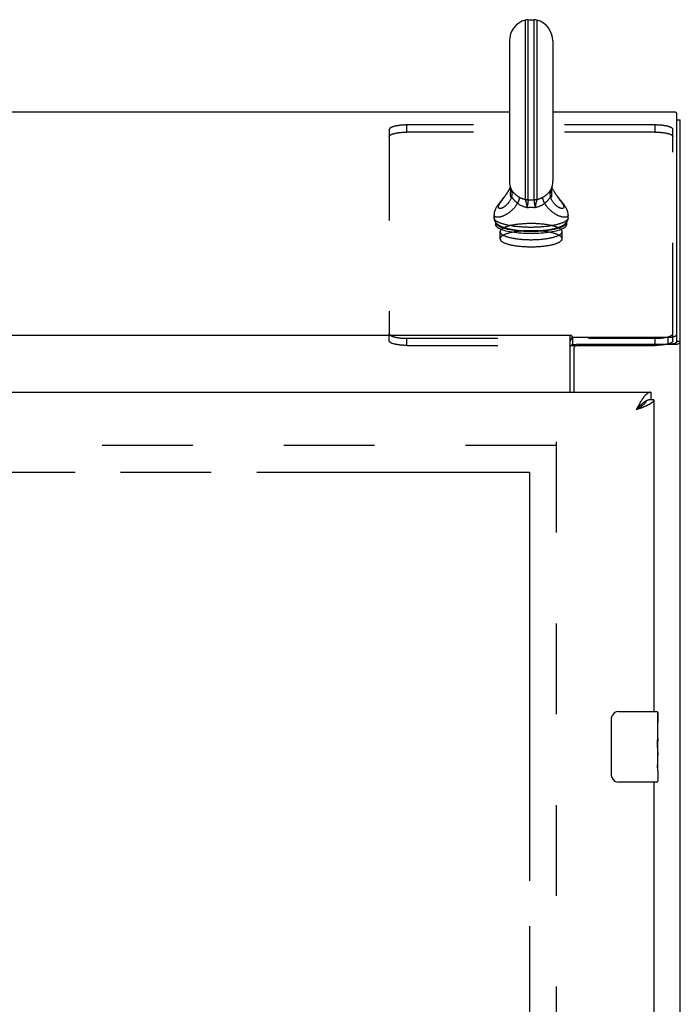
# Model space of a CAD drawing. Header units: inches. Extents: x 0 to 233, y 0 to 151.
# Tile 80 of 85: x 97.19 to 106.5, y 100.96 to 114.85. Entities that reach past the tile are written whole.
import ezdxf

# ---------------------------------------------------------------- set-up
doc = ezdxf.new("R2010")
doc.units = ezdxf.units.IN
doc.header["$LTSCALE"] = 12.808219
doc.header["$MEASUREMENT"] = 0
doc.linetypes.add('HIDDEN', pattern=[0.2, 0.1, -0.1])
doc.linetypes.add('PHANTOM', pattern=[0.8, 0.45, -0.05, 0.1, -0.05, 0.1, -0.05])
doc.layers.get('0').update_dxf_attribs({"linetype": 'CONTINUOUS'})
for name, color, linetype in [('02___PRT_ALL_AXES', 7, 'CONTINUOUS'), ('AVAILABLE_DOOR_SPACE', 7, 'CONTINUOUS'), ('DEFAULT_2', 8, 'HIDDEN')]:
    doc.layers.add(name, color=color, linetype=linetype)

msp = doc.modelspace()

# ---------------------------------------------------------------- linework, layer by layer
at = {"color": 7, "linetype": 'Continuous'}
for p, q in [((104.316, 114.841), (104.316, 112.308)), ((104.355, 114.846), (104.355, 112.303)), ((104.355, 114.846), (104.442, 114.846)), ((104.442, 112.303), (104.442, 114.846)), ((104.481, 114.841), (104.481, 112.308)), ((104.093, 114.546), (104.093, 112.571)), ((104.705, 114.546), (104.705, 112.571)), ((104.093, 113.544), (36.913, 113.544)), ((106.391, 113.544), (104.705, 113.544)), ((106.451, 113.529), (106.451, 110.299)), ((106.451, 113.434), (106.503, 113.434)), ((106.451, 113.433), (106.503, 113.433)), ((104.118, 112.449), (104.119, 112.447)), ((104.119, 112.447), (104.12, 112.445)), ((104.121, 112.444), (104.122, 112.443)), ((104.122, 112.443), (104.124, 112.44)), ((104.124, 112.44), (104.126, 112.438)), ((104.126, 112.438), (104.128, 112.435)), ((104.673, 112.439), (104.676, 112.444)), ((103.992, 112.309), (103.966, 112.277)), ((103.983, 112.291), (103.991, 112.302)), ((103.991, 112.302), (104.012, 112.33)), ((104.012, 112.33), (104.021, 112.342)), ((104.15, 112.314), (104.143, 112.323)), ((104.344, 112.214), (104.341, 112.199)), ((104.346, 112.224), (104.344, 112.214)), ((104.348, 112.234), (104.346, 112.224)), ((104.35, 112.243), (104.348, 112.234)), ((104.449, 112.234), (104.451, 112.224)), ((104.451, 112.224), (104.453, 112.214)), ((104.453, 112.214), (104.456, 112.199)), ((104.786, 112.33), (104.806, 112.302)), ((103.876, 112.053), (103.876, 112.091)), ((104.922, 112.053), (104.922, 112.091)), ((103.899, 111.986), (103.899, 111.987)), ((103.899, 111.986), (103.899, 111.957)), ((104.899, 111.987), (104.899, 111.986)), ((104.899, 111.986), (104.899, 111.957)), ((104.266, 111.871), (104.279, 111.87)), ((36.04, 110.398), (104.966, 110.398)), ((104.95, 109.59), (104.95, 110.398)), ((104.987, 110.367), (104.966, 110.398)), ((104.987, 110.266), (104.987, 110.367)), ((104.987, 110.367), (106.326, 110.367)), ((106.326, 110.367), (106.326, 110.269)), ((106.503, 110.308), (106.451, 110.308)), ((104.966, 110.252), (105.021, 110.252)), ((106.086, 109.59), (106.086, 109.486)), ((106.128, 109.486), (106.086, 109.486)), ((105.891, 109.354), (105.881, 109.343)), ((105.89, 109.349), (105.881, 109.343)), ((105.903, 109.357), (105.89, 109.349)), ((105.902, 109.365), (105.891, 109.354)), ((105.909, 109.373), (105.902, 109.365)), ((105.911, 109.362), (105.903, 109.357)), ((105.915, 109.38), (105.909, 109.373)), ((105.92, 109.368), (105.911, 109.362)), ((105.928, 109.373), (105.92, 109.368)), ((105.633, 105.09), (106.173, 105.09)), ((106.188, 105.075), (106.188, 104.935)), ((105.533, 104.19), (105.533, 104.99)), ((106.188, 104.705), (106.188, 104.674)), ((106.188, 104.508), (106.188, 104.474)), ((106.188, 104.25), (106.188, 104.105)), ((106.173, 104.09), (105.633, 104.09))]:
    msp.add_line(p, q, dxfattribs=at)
at = {"color": 3, "linetype": 'Continuous'}
for p, q in [((106.503, 38.444), (106.503, 113.434)), ((105.063, 110.269), (106.457, 110.269)), ((104.987, 110.266), (105.045, 110.266)), ((105.003, 110.209), (105.003, 109.59)), ((71.482, 109.59), (106.086, 109.59)), ((106.128, 109.486), (106.128, 105.09)), ((105.898, 109.375), (105.881, 109.343)), ((105.906, 109.352), (105.881, 109.343)), ((105.905, 109.388), (105.898, 109.375)), ((105.912, 109.401), (105.905, 109.388)), ((105.925, 109.359), (105.906, 109.352)), ((105.937, 109.364), (105.925, 109.359)), ((105.949, 109.368), (105.937, 109.364)), ((105.961, 109.373), (105.949, 109.368)), ((105.973, 109.378), (105.961, 109.373)), ((105.984, 109.382), (105.973, 109.378)), ((106.128, 104.09), (106.128, 74.84))]:
    msp.add_line(p, q, dxfattribs=at)
at = {"color": 7, "linetype": 'Continuous'}
for points in [[(106.451, 113.529), (106.451, 113.53), (106.45, 113.531), (106.449, 113.533), (106.447, 113.534), (106.445, 113.535), (106.443, 113.536), (106.44, 113.537), (106.437, 113.539), (106.433, 113.54), (106.429, 113.54), (106.425, 113.541), (106.421, 113.542), (106.416, 113.543), (106.411, 113.543), (106.406, 113.544), (106.401, 113.544), (106.396, 113.544), (106.391, 113.544)], [(104.106, 112.482), (104.103, 112.476), (104.098, 112.466), (104.093, 112.457), (104.088, 112.448), (104.083, 112.438), (104.078, 112.43), (104.072, 112.421), (104.067, 112.412), (104.061, 112.404), (104.056, 112.395), (104.05, 112.387), (104.045, 112.379), (104.039, 112.371), (104.033, 112.363), (104.028, 112.355), (104.022, 112.348), (104.016, 112.34), (104.01, 112.332), (104.004, 112.325), (103.998, 112.317), (103.992, 112.309)], [(104.021, 112.342), (104.025, 112.348), (104.03, 112.355), (104.035, 112.361), (104.039, 112.368), (104.044, 112.375), (104.049, 112.382), (104.054, 112.389), (104.059, 112.396), (104.063, 112.403), (104.068, 112.411), (104.073, 112.419), (104.078, 112.427), (104.082, 112.435), (104.087, 112.443), (104.092, 112.451), (104.096, 112.46), (104.101, 112.468), (104.105, 112.477), (104.107, 112.48)], [(104.112, 112.463), (104.112, 112.458), (104.11, 112.447), (104.109, 112.437), (104.107, 112.427), (104.107, 112.417), (104.106, 112.407), (104.105, 112.398), (104.105, 112.389)], [(104.105, 112.389), (104.105, 112.381), (104.106, 112.373), (104.107, 112.366), (104.107, 112.36), (104.109, 112.354), (104.11, 112.349), (104.112, 112.345), (104.113, 112.341), (104.115, 112.338), (104.117, 112.335), (104.119, 112.333), (104.121, 112.332)], [(104.118, 112.449), (104.119, 112.447), (104.12, 112.445)], [(104.121, 112.332), (104.123, 112.337), (104.125, 112.342), (104.127, 112.347), (104.128, 112.352), (104.129, 112.357), (104.131, 112.362), (104.131, 112.368), (104.132, 112.373), (104.132, 112.378), (104.133, 112.383), (104.133, 112.389), (104.133, 112.394), (104.132, 112.399), (104.132, 112.405), (104.131, 112.41), (104.13, 112.415), (104.129, 112.42), (104.127, 112.426), (104.126, 112.431), (104.124, 112.436), (104.122, 112.441), (104.12, 112.445)], [(104.12, 112.445), (104.12, 112.443), (104.121, 112.442), (104.121, 112.44), (104.122, 112.439), (104.122, 112.438), (104.122, 112.438), (104.122, 112.437)], [(104.12, 112.445), (104.12, 112.445), (104.121, 112.444)], [(104.128, 112.435), (104.129, 112.434), (104.13, 112.432), (104.131, 112.431), (104.132, 112.429), (104.134, 112.427), (104.135, 112.425), (104.137, 112.423), (104.139, 112.42), (104.141, 112.418), (104.143, 112.415), (104.146, 112.413), (104.148, 112.41), (104.151, 112.407), (104.154, 112.404), (104.156, 112.401), (104.16, 112.398), (104.163, 112.395), (104.166, 112.392), (104.169, 112.388), (104.173, 112.385), (104.177, 112.382), (104.181, 112.378), (104.184, 112.375), (104.189, 112.372), (104.193, 112.369), (104.197, 112.366), (104.201, 112.362), (104.205, 112.359), (104.21, 112.356), (104.214, 112.353), (104.219, 112.35), (104.224, 112.347), (104.228, 112.344), (104.233, 112.341)], [(104.564, 112.341), (104.569, 112.344), (104.574, 112.347), (104.579, 112.35), (104.583, 112.353), (104.588, 112.356), (104.592, 112.359), (104.596, 112.362), (104.601, 112.366), (104.605, 112.369), (104.609, 112.372), (104.613, 112.375), (104.617, 112.378), (104.621, 112.382), (104.624, 112.385), (104.628, 112.388), (104.632, 112.392), (104.635, 112.395), (104.638, 112.398), (104.641, 112.401), (104.644, 112.404), (104.647, 112.407), (104.649, 112.41), (104.652, 112.413), (104.654, 112.415), (104.657, 112.418), (104.659, 112.42), (104.66, 112.423), (104.662, 112.425), (104.664, 112.427), (104.665, 112.429), (104.667, 112.431), (104.668, 112.432), (104.669, 112.434), (104.67, 112.435), (104.671, 112.436), (104.673, 112.439)], [(104.677, 112.445), (104.675, 112.441), (104.673, 112.436), (104.672, 112.431), (104.67, 112.426), (104.669, 112.42), (104.668, 112.415), (104.667, 112.41), (104.666, 112.405), (104.665, 112.399), (104.665, 112.394), (104.665, 112.389), (104.665, 112.383), (104.665, 112.378), (104.666, 112.373), (104.666, 112.368), (104.667, 112.362), (104.668, 112.357), (104.669, 112.352), (104.671, 112.347), (104.672, 112.342), (104.674, 112.337), (104.676, 112.332)], [(104.676, 112.444), (104.677, 112.444), (104.677, 112.445), (104.677, 112.445)], [(104.676, 112.438), (104.676, 112.437), (104.676, 112.437), (104.676, 112.438), (104.676, 112.438), (104.676, 112.439), (104.676, 112.44), (104.677, 112.442), (104.677, 112.443), (104.678, 112.445)], [(104.676, 112.332), (104.678, 112.333), (104.68, 112.335), (104.682, 112.338), (104.684, 112.341), (104.686, 112.345), (104.688, 112.349), (104.689, 112.354), (104.69, 112.36), (104.691, 112.366), (104.692, 112.373), (104.692, 112.381), (104.692, 112.389)], [(104.677, 112.445), (104.678, 112.447), (104.679, 112.449)], [(104.678, 112.445), (104.679, 112.447), (104.679, 112.449)], [(104.692, 112.389), (104.692, 112.398), (104.692, 112.407), (104.691, 112.417), (104.69, 112.427), (104.689, 112.437), (104.688, 112.447), (104.686, 112.458), (104.685, 112.463)], [(104.812, 112.301), (104.806, 112.309), (104.8, 112.317), (104.793, 112.325), (104.788, 112.332), (104.782, 112.34), (104.776, 112.348), (104.77, 112.355), (104.764, 112.363), (104.759, 112.371), (104.753, 112.379), (104.747, 112.387), (104.742, 112.395), (104.736, 112.404), (104.731, 112.412), (104.725, 112.421), (104.72, 112.43), (104.715, 112.438), (104.709, 112.448), (104.704, 112.457), (104.699, 112.466), (104.694, 112.476), (104.691, 112.482)], [(104.691, 112.48), (104.692, 112.477), (104.697, 112.468), (104.701, 112.46), (104.706, 112.451), (104.711, 112.443), (104.715, 112.435), (104.72, 112.427), (104.725, 112.419), (104.729, 112.411), (104.734, 112.403), (104.739, 112.396), (104.744, 112.389), (104.749, 112.382), (104.753, 112.375), (104.758, 112.368), (104.763, 112.361), (104.767, 112.355), (104.772, 112.348), (104.777, 112.342), (104.786, 112.33)], [(103.966, 112.277), (103.96, 112.27), (103.954, 112.262), (103.949, 112.255), (103.944, 112.249), (103.939, 112.242), (103.934, 112.236), (103.93, 112.23), (103.925, 112.224), (103.921, 112.218), (103.917, 112.212), (103.914, 112.206), (103.91, 112.2), (103.907, 112.195), (103.903, 112.189), (103.9, 112.183), (103.897, 112.177), (103.895, 112.172), (103.892, 112.166), (103.89, 112.16), (103.888, 112.154), (103.886, 112.149), (103.884, 112.143), (103.882, 112.137), (103.88, 112.131), (103.879, 112.125), (103.878, 112.118), (103.877, 112.112), (103.876, 112.106), (103.876, 112.1), (103.876, 112.094), (103.876, 112.091)], [(104.208, 112.257), (104.201, 112.247), (104.195, 112.237), (104.188, 112.227), (104.18, 112.217), (104.173, 112.207), (104.166, 112.198), (104.158, 112.189), (104.15, 112.18), (104.142, 112.172), (104.134, 112.164), (104.126, 112.156), (104.118, 112.149), (104.109, 112.142), (104.101, 112.135), (104.093, 112.128), (104.084, 112.122), (104.076, 112.116), (104.068, 112.111), (104.059, 112.105), (104.051, 112.1), (104.043, 112.096), (104.035, 112.091), (104.027, 112.087), (104.019, 112.083), (104.011, 112.08), (104.004, 112.077), (103.996, 112.074), (103.989, 112.071), (103.982, 112.069), (103.975, 112.067), (103.968, 112.065), (103.961, 112.063), (103.954, 112.062), (103.948, 112.061), (103.942, 112.06), (103.936, 112.059), (103.931, 112.059), (103.925, 112.059), (103.92, 112.059), (103.915, 112.059), (103.911, 112.06), (103.906, 112.061), (103.902, 112.061), (103.898, 112.063), (103.895, 112.064), (103.891, 112.065), (103.888, 112.067), (103.886, 112.069), (103.883, 112.071), (103.881, 112.073), (103.88, 112.076), (103.878, 112.079), (103.877, 112.081), (103.876, 112.084), (103.876, 112.087), (103.876, 112.091)], [(104.121, 112.332), (104.118, 112.324), (104.114, 112.316), (104.109, 112.308), (104.105, 112.3), (104.101, 112.293), (104.096, 112.286), (104.092, 112.279), (104.087, 112.273), (104.082, 112.266), (104.078, 112.26), (104.073, 112.254), (104.068, 112.249), (104.063, 112.243), (104.059, 112.238), (104.054, 112.233), (104.049, 112.229), (104.044, 112.224), (104.039, 112.22), (104.035, 112.216), (104.03, 112.212), (104.025, 112.209), (104.021, 112.206), (104.016, 112.203), (104.012, 112.2), (104.008, 112.198), (104.003, 112.195), (103.999, 112.193), (103.995, 112.191), (103.991, 112.19), (103.987, 112.188), (103.983, 112.187), (103.98, 112.186), (103.976, 112.185), (103.973, 112.184), (103.97, 112.184), (103.966, 112.183), (103.963, 112.183), (103.961, 112.183), (103.958, 112.183), (103.955, 112.184), (103.953, 112.184), (103.951, 112.185), (103.949, 112.186), (103.947, 112.187), (103.945, 112.188), (103.944, 112.189), (103.942, 112.191), (103.941, 112.192), (103.94, 112.194), (103.939, 112.196), (103.939, 112.198), (103.938, 112.2), (103.938, 112.202), (103.938, 112.205), (103.938, 112.207), (103.938, 112.21), (103.939, 112.213), (103.939, 112.216), (103.94, 112.219), (103.941, 112.222), (103.942, 112.225), (103.944, 112.228), (103.945, 112.232)], [(103.945, 112.232), (103.947, 112.235), (103.949, 112.239), (103.951, 112.243), (103.953, 112.246), (103.955, 112.25), (103.958, 112.255), (103.961, 112.259), (103.963, 112.263), (103.966, 112.268), (103.97, 112.272), (103.973, 112.277), (103.976, 112.281), (103.98, 112.286), (103.983, 112.291)], [(104.143, 112.323), (104.141, 112.325), (104.14, 112.327), (104.139, 112.328), (104.137, 112.33), (104.136, 112.331), (104.135, 112.332), (104.134, 112.333), (104.133, 112.334), (104.132, 112.335), (104.131, 112.335), (104.13, 112.336), (104.129, 112.336), (104.129, 112.336), (104.128, 112.336), (104.127, 112.336), (104.126, 112.336), (104.125, 112.335), (104.124, 112.335), (104.123, 112.334), (104.122, 112.333), (104.121, 112.332)], [(104.208, 112.257), (104.204, 112.26), (104.201, 112.262), (104.198, 112.265), (104.194, 112.267), (104.191, 112.27), (104.188, 112.272), (104.185, 112.275), (104.182, 112.278), (104.179, 112.28), (104.176, 112.283), (104.173, 112.286), (104.17, 112.289), (104.168, 112.292), (104.165, 112.294), (104.163, 112.297), (104.16, 112.3), (104.158, 112.303), (104.156, 112.306), (104.154, 112.308), (104.152, 112.311), (104.15, 112.314)], [(104.233, 112.341), (104.234, 112.34), (104.234, 112.338), (104.234, 112.336), (104.234, 112.334), (104.234, 112.332), (104.234, 112.33), (104.233, 112.327), (104.233, 112.325), (104.232, 112.322), (104.232, 112.319), (104.231, 112.316), (104.23, 112.313), (104.229, 112.31), (104.228, 112.306), (104.227, 112.303), (104.226, 112.299), (104.224, 112.295), (104.223, 112.291), (104.221, 112.287), (104.22, 112.283), (104.218, 112.279), (104.216, 112.275), (104.214, 112.271), (104.212, 112.266), (104.21, 112.262), (104.208, 112.257)], [(104.208, 112.257), (104.216, 112.252), (104.224, 112.246), (104.232, 112.241), (104.24, 112.236), (104.248, 112.232), (104.256, 112.227), (104.265, 112.223), (104.273, 112.22), (104.281, 112.216), (104.29, 112.213), (104.298, 112.21), (104.307, 112.207), (104.315, 112.205), (104.324, 112.202), (104.333, 112.2), (104.341, 112.199)], [(104.317, 112.307), (104.314, 112.307), (104.311, 112.308), (104.308, 112.309), (104.305, 112.31), (104.302, 112.311), (104.299, 112.312), (104.295, 112.313), (104.292, 112.314), (104.288, 112.315), (104.284, 112.317), (104.28, 112.318), (104.276, 112.32), (104.271, 112.322), (104.266, 112.324), (104.261, 112.326), (104.256, 112.329), (104.251, 112.331), (104.245, 112.334), (104.239, 112.337), (104.233, 112.341)], [(104.316, 112.308), (104.316, 112.307), (104.316, 112.307), (104.316, 112.307), (104.317, 112.307)], [(104.355, 112.303), (104.35, 112.303), (104.345, 112.303), (104.34, 112.303), (104.336, 112.304), (104.331, 112.305), (104.326, 112.305), (104.321, 112.306), (104.316, 112.308)], [(104.355, 112.302), (104.35, 112.302), (104.345, 112.302), (104.34, 112.303), (104.336, 112.303), (104.331, 112.304), (104.326, 112.304), (104.321, 112.305), (104.317, 112.307)], [(104.317, 112.307), (104.317, 112.305), (104.318, 112.304), (104.318, 112.302), (104.319, 112.301), (104.319, 112.299), (104.32, 112.297), (104.321, 112.294), (104.321, 112.292), (104.322, 112.289), (104.323, 112.286), (104.324, 112.283), (104.325, 112.28), (104.326, 112.277), (104.327, 112.273), (104.328, 112.269), (104.329, 112.266), (104.33, 112.262), (104.331, 112.257), (104.332, 112.253), (104.333, 112.249), (104.334, 112.244), (104.335, 112.239), (104.336, 112.235), (104.337, 112.23), (104.337, 112.225), (104.338, 112.22), (104.339, 112.214), (104.34, 112.209), (104.341, 112.204), (104.341, 112.199)], [(104.355, 112.302), (104.355, 112.301), (104.356, 112.299), (104.356, 112.298), (104.356, 112.296), (104.356, 112.294), (104.356, 112.292), (104.356, 112.29), (104.356, 112.288), (104.356, 112.286), (104.355, 112.283), (104.355, 112.28), (104.355, 112.277), (104.355, 112.274), (104.354, 112.27), (104.354, 112.267), (104.353, 112.263), (104.353, 112.259), (104.352, 112.255), (104.351, 112.251), (104.351, 112.247), (104.35, 112.243)], [(104.355, 112.303), (104.355, 112.302), (104.355, 112.302), (104.355, 112.302), (104.355, 112.302)], [(104.355, 112.303), (104.366, 112.303), (104.377, 112.303), (104.388, 112.303), (104.399, 112.303)], [(104.399, 112.303), (104.41, 112.303), (104.421, 112.303), (104.432, 112.303), (104.442, 112.303)], [(104.481, 112.308), (104.476, 112.306), (104.472, 112.305), (104.467, 112.305), (104.462, 112.304), (104.457, 112.303), (104.452, 112.303), (104.447, 112.303), (104.442, 112.303)], [(104.442, 112.303), (104.443, 112.302), (104.443, 112.302), (104.443, 112.302), (104.443, 112.302)], [(104.443, 112.302), (104.442, 112.301), (104.442, 112.299), (104.442, 112.298), (104.442, 112.296), (104.442, 112.294), (104.442, 112.292), (104.442, 112.29), (104.442, 112.288), (104.442, 112.286), (104.442, 112.283), (104.442, 112.28), (104.443, 112.277), (104.443, 112.274), (104.443, 112.27), (104.444, 112.267), (104.444, 112.263), (104.445, 112.259), (104.446, 112.255), (104.446, 112.251), (104.447, 112.247), (104.448, 112.243), (104.449, 112.234)], [(104.481, 112.307), (104.476, 112.305), (104.471, 112.304), (104.467, 112.304), (104.462, 112.303), (104.457, 112.303), (104.452, 112.302), (104.447, 112.302), (104.443, 112.302)], [(104.481, 112.307), (104.48, 112.305), (104.48, 112.304), (104.479, 112.302), (104.479, 112.301), (104.478, 112.299), (104.478, 112.297), (104.477, 112.294), (104.476, 112.292), (104.475, 112.289), (104.475, 112.286), (104.474, 112.283), (104.473, 112.28), (104.472, 112.277), (104.471, 112.273), (104.47, 112.269), (104.469, 112.266), (104.468, 112.262), (104.467, 112.257), (104.466, 112.253), (104.465, 112.249), (104.464, 112.244), (104.463, 112.239), (104.462, 112.235), (104.461, 112.23), (104.46, 112.225), (104.459, 112.22), (104.458, 112.214), (104.458, 112.209), (104.457, 112.204), (104.456, 112.199)], [(104.456, 112.199), (104.465, 112.2), (104.473, 112.202), (104.482, 112.205), (104.491, 112.207), (104.499, 112.21), (104.508, 112.213), (104.516, 112.216), (104.525, 112.22), (104.533, 112.223), (104.541, 112.227), (104.55, 112.232), (104.558, 112.236), (104.566, 112.241), (104.574, 112.246), (104.582, 112.252), (104.59, 112.257)], [(104.564, 112.341), (104.558, 112.337), (104.552, 112.334), (104.546, 112.331), (104.54, 112.328), (104.534, 112.325), (104.529, 112.323), (104.524, 112.321), (104.519, 112.319), (104.515, 112.317), (104.51, 112.316), (104.506, 112.314), (104.502, 112.313), (104.498, 112.311), (104.494, 112.31), (104.491, 112.309), (104.487, 112.308), (104.484, 112.307), (104.481, 112.307)], [(104.481, 112.308), (104.481, 112.307), (104.481, 112.307), (104.481, 112.307), (104.481, 112.307)], [(104.59, 112.257), (104.588, 112.262), (104.585, 112.266), (104.583, 112.271), (104.581, 112.275), (104.58, 112.279), (104.578, 112.283), (104.576, 112.287), (104.575, 112.291), (104.573, 112.295), (104.572, 112.299), (104.57, 112.303), (104.569, 112.306), (104.568, 112.31), (104.567, 112.313), (104.566, 112.316), (104.566, 112.319), (104.565, 112.322), (104.565, 112.325), (104.564, 112.327), (104.564, 112.33), (104.564, 112.332), (104.564, 112.334), (104.564, 112.336), (104.564, 112.338), (104.564, 112.34), (104.564, 112.341)], [(104.655, 112.323), (104.648, 112.314), (104.646, 112.311), (104.644, 112.308), (104.642, 112.306), (104.64, 112.303), (104.637, 112.3), (104.635, 112.297), (104.632, 112.294), (104.63, 112.292), (104.627, 112.289), (104.624, 112.286), (104.622, 112.283), (104.619, 112.28), (104.616, 112.278), (104.613, 112.275), (104.61, 112.272), (104.606, 112.27), (104.603, 112.267), (104.6, 112.265), (104.597, 112.262), (104.593, 112.26), (104.59, 112.257)], [(104.922, 112.091), (104.922, 112.087), (104.921, 112.084), (104.92, 112.081), (104.919, 112.079), (104.918, 112.076), (104.916, 112.073), (104.914, 112.071), (104.912, 112.069), (104.909, 112.067), (104.906, 112.065), (104.903, 112.064), (104.899, 112.063), (104.896, 112.061), (104.891, 112.061), (104.887, 112.06), (104.882, 112.059), (104.878, 112.059), (104.872, 112.059), (104.867, 112.059), (104.861, 112.059), (104.855, 112.06), (104.849, 112.061), (104.843, 112.062), (104.837, 112.063), (104.83, 112.065), (104.823, 112.067), (104.816, 112.069), (104.809, 112.071), (104.801, 112.074), (104.794, 112.077), (104.786, 112.08), (104.778, 112.083), (104.771, 112.087), (104.763, 112.091), (104.754, 112.096), (104.746, 112.1), (104.738, 112.105), (104.73, 112.111), (104.722, 112.116), (104.713, 112.122), (104.705, 112.128), (104.697, 112.135), (104.688, 112.142), (104.68, 112.149), (104.672, 112.156), (104.664, 112.164), (104.655, 112.172), (104.648, 112.18), (104.64, 112.189), (104.632, 112.198), (104.624, 112.207), (104.617, 112.217), (104.61, 112.227), (104.603, 112.237), (104.596, 112.247), (104.59, 112.257)], [(104.676, 112.332), (104.675, 112.333), (104.674, 112.334), (104.673, 112.335), (104.672, 112.335), (104.671, 112.336), (104.671, 112.336), (104.67, 112.336), (104.669, 112.336), (104.668, 112.336), (104.667, 112.336), (104.666, 112.335), (104.665, 112.335), (104.664, 112.334), (104.663, 112.333), (104.662, 112.332), (104.661, 112.331), (104.66, 112.33), (104.659, 112.328), (104.658, 112.327), (104.656, 112.325), (104.655, 112.323)], [(104.715, 112.266), (104.711, 112.273), (104.706, 112.279), (104.701, 112.286), (104.697, 112.293), (104.692, 112.3), (104.688, 112.308), (104.684, 112.316), (104.68, 112.324), (104.676, 112.332)], [(104.806, 112.302), (104.814, 112.291), (104.818, 112.286), (104.821, 112.281), (104.825, 112.277), (104.828, 112.272), (104.831, 112.268), (104.834, 112.263), (104.837, 112.259), (104.84, 112.255), (104.842, 112.25), (104.845, 112.246), (104.847, 112.243), (104.849, 112.239), (104.851, 112.235), (104.852, 112.232), (104.854, 112.228), (104.855, 112.225), (104.856, 112.222), (104.857, 112.219), (104.858, 112.216), (104.859, 112.213), (104.859, 112.21), (104.86, 112.207), (104.86, 112.205), (104.86, 112.202), (104.859, 112.2), (104.859, 112.198), (104.858, 112.196), (104.857, 112.194), (104.856, 112.192), (104.855, 112.191), (104.854, 112.189), (104.852, 112.188), (104.851, 112.187), (104.849, 112.186), (104.847, 112.185), (104.845, 112.184), (104.842, 112.184), (104.84, 112.183), (104.837, 112.183), (104.834, 112.183), (104.831, 112.183), (104.828, 112.184), (104.825, 112.184), (104.821, 112.185), (104.818, 112.186), (104.814, 112.187), (104.81, 112.188), (104.806, 112.19), (104.802, 112.191), (104.798, 112.193), (104.794, 112.195), (104.79, 112.198), (104.786, 112.2), (104.781, 112.203), (104.777, 112.206), (104.772, 112.209), (104.767, 112.212), (104.763, 112.216), (104.758, 112.22), (104.753, 112.224), (104.749, 112.229), (104.744, 112.233), (104.739, 112.238), (104.734, 112.243), (104.729, 112.249), (104.725, 112.254), (104.72, 112.26), (104.715, 112.266)], [(104.922, 112.091), (104.922, 112.094), (104.922, 112.1), (104.921, 112.106), (104.92, 112.112), (104.92, 112.118), (104.918, 112.125), (104.917, 112.131), (104.916, 112.137), (104.914, 112.143), (104.912, 112.149), (104.91, 112.154), (104.908, 112.16), (104.905, 112.166), (104.903, 112.172), (104.9, 112.177), (104.897, 112.183), (104.894, 112.189), (104.891, 112.195), (104.887, 112.2), (104.884, 112.206), (104.88, 112.212), (104.876, 112.218), (104.872, 112.224), (104.868, 112.23), (104.863, 112.236), (104.859, 112.242), (104.854, 112.249), (104.849, 112.255), (104.843, 112.263), (104.837, 112.27), (104.831, 112.277), (104.812, 112.301)], [(104.341, 112.199), (104.351, 112.199), (104.361, 112.199), (104.37, 112.2), (104.38, 112.2), (104.389, 112.2), (104.399, 112.2)], [(104.399, 112.2), (104.408, 112.2), (104.418, 112.2), (104.427, 112.2), (104.437, 112.199), (104.447, 112.199), (104.456, 112.199)], [(103.876, 112.053), (103.876, 112.048), (103.876, 112.043), (103.877, 112.038), (103.878, 112.033), (103.879, 112.028), (103.88, 112.022), (103.882, 112.018), (103.884, 112.013), (103.886, 112.008), (103.889, 112.003), (103.892, 111.998), (103.895, 111.993), (103.899, 111.988), (103.902, 111.983), (103.907, 111.978), (103.912, 111.973), (103.917, 111.968), (103.923, 111.963), (103.93, 111.958), (103.938, 111.953), (103.946, 111.947), (103.954, 111.943), (103.963, 111.938), (103.972, 111.933), (103.981, 111.929), (103.991, 111.925), (104, 111.921), (104.01, 111.918), (104.02, 111.914), (104.03, 111.911), (104.041, 111.908), (104.051, 111.905), (104.062, 111.902), (104.073, 111.9), (104.084, 111.897), (104.095, 111.895)], [(104.082, 111.945), (104.071, 111.947), (104.06, 111.949), (104.05, 111.952), (104.039, 111.954), (104.029, 111.957), (104.019, 111.96), (104.009, 111.962), (104, 111.965), (103.991, 111.968), (103.982, 111.971), (103.974, 111.974), (103.966, 111.977), (103.958, 111.98), (103.951, 111.983), (103.943, 111.986), (103.937, 111.989), (103.93, 111.992), (103.924, 111.996), (103.918, 111.999), (103.913, 112.003), (103.908, 112.006), (103.903, 112.009), (103.899, 112.013), (103.895, 112.016), (103.891, 112.02), (103.888, 112.024), (103.885, 112.027), (103.883, 112.031), (103.881, 112.034), (103.879, 112.038), (103.877, 112.042), (103.877, 112.045), (103.876, 112.049), (103.876, 112.053)], [(104.292, 111.86), (104.258, 111.862), (104.224, 111.865), (104.191, 111.868), (104.159, 111.872), (104.128, 111.877), (104.099, 111.882), (104.071, 111.888), (104.045, 111.894), (104.021, 111.901), (103.999, 111.908), (103.978, 111.916), (103.96, 111.924), (103.944, 111.932), (103.93, 111.941), (103.919, 111.95), (103.91, 111.958), (103.904, 111.968), (103.9, 111.977), (103.899, 111.986)], [(104.099, 111.853), (104.071, 111.859), (104.045, 111.865), (104.021, 111.872), (103.999, 111.879), (103.978, 111.887), (103.96, 111.895), (103.944, 111.903), (103.93, 111.912), (103.919, 111.921), (103.91, 111.929), (103.904, 111.939), (103.9, 111.948), (103.899, 111.957)], [(104.399, 111.917), (104.385, 111.917), (104.37, 111.917), (104.356, 111.918), (104.342, 111.918), (104.328, 111.918), (104.314, 111.919), (104.3, 111.92), (104.286, 111.92), (104.273, 111.921), (104.259, 111.922), (104.245, 111.923), (104.232, 111.924), (104.218, 111.926), (104.205, 111.927), (104.192, 111.928), (104.179, 111.93), (104.166, 111.931), (104.154, 111.933), (104.141, 111.935), (104.129, 111.937), (104.117, 111.939), (104.105, 111.941), (104.094, 111.943), (104.082, 111.945)], [(104.726, 111.947), (104.715, 111.945), (104.704, 111.943), (104.692, 111.941), (104.68, 111.939), (104.668, 111.937), (104.656, 111.935), (104.644, 111.933), (104.631, 111.931), (104.618, 111.93), (104.605, 111.928), (104.592, 111.927), (104.579, 111.926), (104.566, 111.924), (104.552, 111.923), (104.539, 111.922), (104.525, 111.921), (104.511, 111.92), (104.497, 111.92), (104.483, 111.919), (104.469, 111.918), (104.455, 111.918), (104.441, 111.918), (104.427, 111.917), (104.413, 111.917), (104.399, 111.917)], [(104.899, 111.986), (104.897, 111.977), (104.894, 111.968), (104.887, 111.958), (104.879, 111.95), (104.867, 111.941), (104.854, 111.932), (104.838, 111.924), (104.819, 111.916), (104.799, 111.908), (104.777, 111.901), (104.752, 111.894), (104.726, 111.888), (104.698, 111.882), (104.669, 111.877), (104.638, 111.872), (104.606, 111.868), (104.574, 111.865), (104.54, 111.862)], [(104.693, 111.893), (104.705, 111.895), (104.716, 111.898), (104.727, 111.9), (104.738, 111.903), (104.749, 111.906), (104.759, 111.909), (104.769, 111.912), (104.779, 111.915), (104.789, 111.919), (104.799, 111.922), (104.809, 111.926), (104.818, 111.93), (104.828, 111.934), (104.837, 111.939), (104.846, 111.944), (104.854, 111.949), (104.862, 111.954), (104.869, 111.959), (104.876, 111.964), (104.881, 111.969), (104.887, 111.974), (104.891, 111.979), (104.896, 111.984), (104.9, 111.989), (104.903, 111.994), (104.906, 111.998), (104.909, 112.003), (104.911, 112.008), (104.914, 112.013), (104.915, 112.018), (104.917, 112.023), (104.919, 112.028), (104.92, 112.033), (104.921, 112.038), (104.921, 112.043), (104.922, 112.048), (104.922, 112.053)], [(104.922, 112.053), (104.922, 112.049), (104.921, 112.045), (104.92, 112.042), (104.919, 112.038), (104.917, 112.034), (104.915, 112.031), (104.912, 112.027), (104.91, 112.024), (104.906, 112.02), (104.903, 112.016), (104.899, 112.013), (104.894, 112.009), (104.89, 112.006), (104.885, 112.003), (104.879, 111.999), (104.873, 111.996), (104.867, 111.992), (104.861, 111.989), (104.854, 111.986), (104.847, 111.983), (104.839, 111.98), (104.832, 111.977), (104.824, 111.974), (104.815, 111.971), (104.806, 111.968), (104.797, 111.965), (104.788, 111.962), (104.778, 111.96), (104.769, 111.957), (104.758, 111.954), (104.748, 111.952), (104.737, 111.949), (104.726, 111.947)], [(104.899, 111.957), (104.897, 111.948), (104.894, 111.939), (104.887, 111.929), (104.879, 111.921), (104.867, 111.912), (104.854, 111.903), (104.838, 111.895), (104.819, 111.887), (104.799, 111.879), (104.777, 111.872), (104.752, 111.865), (104.726, 111.859)], [(104.095, 111.895), (104.106, 111.892), (104.117, 111.89), (104.129, 111.888), (104.141, 111.886), (104.153, 111.884), (104.165, 111.882), (104.177, 111.88), (104.189, 111.879), (104.202, 111.877), (104.214, 111.876), (104.227, 111.874), (104.24, 111.873), (104.253, 111.872), (104.266, 111.871)], [(104.292, 111.831), (104.258, 111.833), (104.224, 111.836), (104.191, 111.839), (104.159, 111.843), (104.128, 111.848), (104.099, 111.853)], [(104.279, 111.87), (104.292, 111.869), (104.305, 111.869), (104.318, 111.868), (104.332, 111.867), (104.345, 111.867), (104.358, 111.867), (104.372, 111.866), (104.385, 111.866), (104.399, 111.866)], [(104.399, 111.857), (104.363, 111.857), (104.328, 111.858), (104.292, 111.86)], [(104.399, 111.828), (104.363, 111.828), (104.328, 111.829), (104.292, 111.831)], [(104.399, 111.866), (104.412, 111.866), (104.426, 111.866), (104.439, 111.867), (104.453, 111.867), (104.466, 111.867), (104.48, 111.868), (104.493, 111.869), (104.506, 111.869), (104.52, 111.87)], [(104.54, 111.862), (104.505, 111.86), (104.47, 111.858), (104.435, 111.857), (104.399, 111.857)], [(104.54, 111.833), (104.505, 111.831), (104.47, 111.829), (104.435, 111.828), (104.399, 111.828)], [(104.52, 111.87), (104.533, 111.871), (104.546, 111.872), (104.559, 111.873), (104.572, 111.875), (104.585, 111.876), (104.597, 111.877), (104.61, 111.879), (104.622, 111.881), (104.634, 111.882), (104.647, 111.884), (104.658, 111.886), (104.67, 111.888), (104.682, 111.89), (104.693, 111.893)], [(104.726, 111.859), (104.698, 111.853), (104.669, 111.848), (104.638, 111.843), (104.606, 111.839), (104.574, 111.836), (104.54, 111.833)], [(104.95, 110.31), (104.952, 110.312), (104.953, 110.314), (104.955, 110.316), (104.956, 110.319), (104.958, 110.322), (104.959, 110.325), (104.961, 110.328), (104.962, 110.332)], [(104.962, 110.332), (104.965, 110.338), (104.966, 110.341), (104.968, 110.344), (104.969, 110.347), (104.97, 110.35), (104.972, 110.353), (104.973, 110.355), (104.975, 110.358), (104.977, 110.36), (104.979, 110.362), (104.981, 110.364), (104.982, 110.365), (104.984, 110.366), (104.986, 110.366), (104.987, 110.367)], [(106.326, 110.367), (106.336, 110.367), (106.345, 110.367), (106.355, 110.368), (106.364, 110.368), (106.374, 110.369), (106.383, 110.37), (106.391, 110.372), (106.399, 110.373), (106.407, 110.375), (106.414, 110.376), (106.421, 110.378), (106.427, 110.38), (106.432, 110.382), (106.437, 110.385), (106.441, 110.387), (106.445, 110.389), (106.447, 110.392), (106.449, 110.394), (106.45, 110.397), (106.451, 110.399)], [(106.024, 109.47), (106.021, 109.468), (106.018, 109.467), (106.014, 109.465), (106.011, 109.463), (106.007, 109.461), (106.004, 109.458), (106.001, 109.456), (105.997, 109.454), (105.994, 109.452), (105.99, 109.449), (105.987, 109.447), (105.984, 109.444), (105.98, 109.441), (105.977, 109.439), (105.973, 109.436), (105.97, 109.433), (105.966, 109.43), (105.963, 109.427), (105.96, 109.424), (105.956, 109.421), (105.953, 109.418), (105.949, 109.414), (105.946, 109.411), (105.943, 109.408), (105.939, 109.405), (105.936, 109.401), (105.932, 109.398), (105.929, 109.394), (105.926, 109.391), (105.922, 109.387), (105.915, 109.38)], [(106.021, 109.468), (106.021, 109.466), (106.02, 109.464), (106.019, 109.461), (106.017, 109.458), (106.016, 109.456), (106.015, 109.453), (106.013, 109.45), (106.011, 109.447), (106.009, 109.445), (106.007, 109.442), (106.005, 109.439), (106.003, 109.436), (106.001, 109.434), (105.999, 109.431), (105.996, 109.428), (105.993, 109.425), (105.991, 109.423), (105.988, 109.42), (105.985, 109.417), (105.982, 109.414), (105.979, 109.412), (105.976, 109.409), (105.973, 109.406), (105.969, 109.403), (105.966, 109.401), (105.962, 109.398), (105.959, 109.395), (105.955, 109.392), (105.951, 109.39), (105.947, 109.387), (105.944, 109.384), (105.94, 109.382), (105.936, 109.379), (105.932, 109.376), (105.928, 109.373)], [(106.086, 109.486), (106.082, 109.486), (106.079, 109.485), (106.076, 109.485), (106.072, 109.485), (106.069, 109.484), (106.065, 109.484), (106.062, 109.483), (106.059, 109.483), (106.055, 109.482), (106.052, 109.481), (106.048, 109.48), (106.045, 109.479), (106.041, 109.477), (106.038, 109.476), (106.035, 109.475), (106.031, 109.473), (106.028, 109.472), (106.024, 109.47)], [(105.533, 104.99), (105.533, 104.996), (105.534, 105.002), (105.535, 105.008), (105.536, 105.014), (105.538, 105.02), (105.54, 105.026)], [(105.54, 104.153), (105.538, 104.159), (105.536, 104.165), (105.535, 104.171), (105.534, 104.177), (105.533, 104.183), (105.533, 104.19)]]:
    msp.add_lwpolyline(points, dxfattribs=at)
at = {"color": 3, "linetype": 'Continuous'}
for points in [[(106.451, 110.299), (106.45, 110.296), (106.449, 110.294), (106.447, 110.291), (106.445, 110.289), (106.441, 110.286), (106.437, 110.284), (106.432, 110.282), (106.427, 110.28), (106.421, 110.278), (106.414, 110.276), (106.407, 110.274), (106.399, 110.273), (106.391, 110.271), (106.383, 110.27), (106.379, 110.269)], [(106.457, 110.269), (106.466, 110.273), (106.473, 110.276), (106.48, 110.28), (106.486, 110.284), (106.491, 110.288), (106.495, 110.291), (106.499, 110.295), (106.501, 110.3), (106.502, 110.304), (106.503, 110.308)], [(104.95, 110.247), (104.952, 110.246), (104.954, 110.246), (104.956, 110.246), (104.958, 110.247), (104.959, 110.247), (104.961, 110.248), (104.963, 110.249), (104.965, 110.251), (104.966, 110.252), (104.967, 110.253), (104.969, 110.255), (104.97, 110.256)], [(104.97, 110.256), (104.973, 110.259), (104.974, 110.261), (104.975, 110.262), (104.977, 110.263), (104.978, 110.264), (104.98, 110.265), (104.981, 110.266), (104.983, 110.267), (104.984, 110.267), (104.986, 110.267), (104.987, 110.266)], [(106.086, 109.59), (106.082, 109.59), (106.079, 109.589), (106.076, 109.589), (106.072, 109.588), (106.069, 109.588), (106.065, 109.587), (106.062, 109.586), (106.059, 109.584), (106.055, 109.583), (106.052, 109.581), (106.048, 109.58), (106.045, 109.578), (106.041, 109.576), (106.038, 109.573), (106.035, 109.571), (106.031, 109.568), (106.028, 109.566), (106.024, 109.563), (106.021, 109.56), (106.018, 109.557), (106.014, 109.553), (106.011, 109.55), (106.007, 109.546), (106.004, 109.543), (106.001, 109.539), (105.997, 109.535), (105.994, 109.531), (105.99, 109.526), (105.987, 109.522), (105.984, 109.517), (105.98, 109.513), (105.977, 109.508), (105.973, 109.503), (105.97, 109.498), (105.966, 109.493), (105.963, 109.488)], [(105.963, 109.488), (105.96, 109.483), (105.956, 109.477), (105.953, 109.472), (105.949, 109.466), (105.946, 109.461), (105.943, 109.455), (105.939, 109.449), (105.936, 109.443), (105.932, 109.437), (105.929, 109.432), (105.926, 109.425), (105.922, 109.419), (105.919, 109.413), (105.912, 109.401)], [(106.128, 109.486), (106.128, 109.483), (106.127, 109.481), (106.127, 109.479), (106.127, 109.476), (106.126, 109.474), (106.125, 109.472), (106.124, 109.47), (106.123, 109.467), (106.121, 109.465), (106.12, 109.463), (106.118, 109.46), (106.116, 109.458), (106.115, 109.456), (106.112, 109.453), (106.11, 109.451), (106.108, 109.449), (106.105, 109.447), (106.103, 109.444), (106.1, 109.442), (106.097, 109.44), (106.094, 109.437), (106.09, 109.435), (106.087, 109.433), (106.084, 109.431), (106.08, 109.428), (106.076, 109.426), (106.072, 109.424), (106.068, 109.421), (106.064, 109.419), (106.06, 109.417), (106.056, 109.414), (106.051, 109.412), (106.047, 109.41), (106.042, 109.408), (106.037, 109.405), (106.032, 109.403), (106.027, 109.401)], [(106.027, 109.401), (106.022, 109.398), (106.017, 109.396), (106.012, 109.394), (106.006, 109.391), (106.001, 109.389), (105.995, 109.387), (105.99, 109.385), (105.984, 109.382)]]:
    msp.add_lwpolyline(points, dxfattribs=at)
at = {"color": 7, "linetype": 'Continuous'}
for centre, radius, start, end in [((104.399, 114.546), 0.306, 105.6303, 180), ((104.355, 114.702), 0.144, 90, 105.6303), ((104.442, 114.702), 0.144, 74.3697, 90), ((104.399, 114.546), 0.306, 0, 74.3697), ((104.399, 112.571), 0.306, 180, 203.4614), ((104.399, 112.571), 0.306, 336.5386, 360), ((105.633, 104.99), 0.1, 90, 158.7946), ((106.173, 105.075), 0.015, 0, 90), ((105.633, 104.19), 0.1, 201.1999, 270), ((106.173, 104.105), 0.015, 270, 360)]:
    msp.add_arc(centre, radius, start, end, dxfattribs=at)
at = {"color": 3, "linetype": 'Continuous'}
msp.add_arc((105.063, 110.209), 0.06, 90, 180, dxfattribs=at)
at = {"layer": '02___PRT_ALL_AXES', "color": 8, "linetype": 'HIDDEN'}
for p, q in [((103.961, 111.756), (103.961, 111.857)), ((104.534, 111.864), (104.519, 111.865)), ((104.836, 111.756), (104.836, 111.857))]:
    msp.add_line(p, q, dxfattribs=at)
at = {"layer": '02___PRT_ALL_AXES', "color": 7, "linetype": 'Continuous'}
for p, q in [((106.188, 104.511), (106.188, 105.075)), ((106.188, 104.935), (106.181, 104.935)), ((106.181, 104.935), (106.181, 104.705)), ((106.188, 104.768), (106.181, 104.768)), ((106.188, 104.705), (106.181, 104.705)), ((106.188, 104.669), (106.182, 104.669)), ((106.188, 104.474), (106.181, 104.474)), ((106.181, 104.474), (106.181, 104.338)), ((106.186, 104.535), (106.185, 104.557)), ((106.186, 104.537), (106.188, 104.537)), ((106.188, 104.251), (106.188, 104.508)), ((106.188, 104.338), (106.181, 104.338)), ((106.182, 104.307), (106.188, 104.307)), ((106.188, 104.25), (106.188, 104.105))]:
    msp.add_line(p, q, dxfattribs=at)
at = {"layer": '02___PRT_ALL_AXES', "color": 8, "linetype": 'HIDDEN'}
for points in [[(104.095, 111.938), (104.084, 111.935), (104.074, 111.932), (104.064, 111.929), (104.054, 111.926), (104.045, 111.923), (104.036, 111.92), (104.028, 111.917), (104.02, 111.913), (104.012, 111.91), (104.006, 111.906), (103.999, 111.903), (103.993, 111.899), (103.988, 111.895), (103.983, 111.892), (103.978, 111.888), (103.974, 111.884), (103.971, 111.88), (103.968, 111.876), (103.966, 111.872), (103.964, 111.868), (103.962, 111.864), (103.962, 111.86), (103.961, 111.857)], [(104.278, 111.965), (104.264, 111.964), (104.249, 111.963), (104.235, 111.962), (104.221, 111.96), (104.207, 111.958), (104.193, 111.957), (104.18, 111.955), (104.167, 111.953), (104.154, 111.95), (104.142, 111.948), (104.129, 111.946), (104.118, 111.943), (104.106, 111.941), (104.095, 111.938)], [(104.338, 111.969), (104.323, 111.968), (104.308, 111.967), (104.293, 111.966), (104.278, 111.965)], [(104.399, 111.97), (104.383, 111.97), (104.368, 111.969), (104.353, 111.969), (104.338, 111.969)], [(104.475, 111.968), (104.46, 111.969), (104.444, 111.969), (104.429, 111.969), (104.414, 111.97), (104.399, 111.97)], [(104.534, 111.964), (104.519, 111.965), (104.505, 111.966), (104.49, 111.967), (104.475, 111.968)], [(104.713, 111.935), (104.703, 111.938), (104.692, 111.941), (104.68, 111.943), (104.668, 111.946), (104.656, 111.948), (104.643, 111.95), (104.631, 111.953), (104.618, 111.955), (104.604, 111.957), (104.591, 111.958), (104.577, 111.96), (104.563, 111.962), (104.548, 111.963), (104.534, 111.964)], [(104.278, 111.865), (104.264, 111.864), (104.249, 111.862), (104.235, 111.861), (104.221, 111.86), (104.207, 111.858), (104.193, 111.856), (104.18, 111.854), (104.167, 111.852), (104.154, 111.85), (104.142, 111.848), (104.129, 111.845), (104.118, 111.843), (104.106, 111.84), (104.095, 111.838), (104.084, 111.835), (104.074, 111.832), (104.064, 111.829), (104.054, 111.826), (104.045, 111.823), (104.036, 111.819), (104.028, 111.816), (104.02, 111.813), (104.012, 111.809), (104.006, 111.806), (103.999, 111.802), (103.993, 111.798), (103.988, 111.795), (103.983, 111.791), (103.978, 111.787), (103.974, 111.783), (103.971, 111.78), (103.968, 111.776), (103.966, 111.772), (103.964, 111.768), (103.962, 111.764), (103.962, 111.76), (103.961, 111.756)], [(103.961, 111.857), (103.962, 111.853), (103.962, 111.849), (103.964, 111.845), (103.966, 111.841), (103.968, 111.837), (103.971, 111.833), (103.974, 111.829), (103.978, 111.825), (103.983, 111.822), (103.988, 111.818), (103.993, 111.814), (103.999, 111.81), (104.006, 111.807), (104.012, 111.803), (104.02, 111.8), (104.028, 111.797), (104.036, 111.793), (104.045, 111.79), (104.054, 111.787), (104.064, 111.784), (104.074, 111.781), (104.084, 111.778), (104.095, 111.775), (104.106, 111.772), (104.118, 111.77), (104.129, 111.767), (104.142, 111.765), (104.154, 111.763), (104.167, 111.761), (104.18, 111.758), (104.193, 111.757), (104.207, 111.755), (104.221, 111.753), (104.235, 111.752), (104.249, 111.75), (104.264, 111.749), (104.278, 111.748), (104.293, 111.747), (104.308, 111.746), (104.323, 111.745), (104.338, 111.744), (104.353, 111.744), (104.368, 111.744), (104.383, 111.743), (104.399, 111.743)], [(104.338, 111.868), (104.323, 111.868), (104.308, 111.867), (104.293, 111.866), (104.278, 111.865)], [(104.399, 111.869), (104.383, 111.869), (104.368, 111.869), (104.353, 111.869), (104.338, 111.868)], [(104.475, 111.868), (104.46, 111.868), (104.444, 111.869), (104.429, 111.869), (104.414, 111.869), (104.399, 111.869)], [(104.399, 111.743), (104.414, 111.743), (104.429, 111.744), (104.444, 111.744), (104.46, 111.744), (104.475, 111.745), (104.49, 111.746), (104.505, 111.747), (104.519, 111.748), (104.534, 111.749), (104.548, 111.75), (104.563, 111.752), (104.577, 111.753), (104.591, 111.755), (104.604, 111.757), (104.618, 111.758), (104.631, 111.761), (104.643, 111.763), (104.656, 111.765), (104.668, 111.767), (104.68, 111.77), (104.692, 111.772), (104.703, 111.775), (104.713, 111.778), (104.724, 111.781), (104.734, 111.784), (104.744, 111.787), (104.753, 111.79), (104.761, 111.793), (104.77, 111.797), (104.778, 111.8), (104.785, 111.803), (104.792, 111.807), (104.798, 111.81), (104.804, 111.814), (104.81, 111.818), (104.815, 111.822), (104.819, 111.825), (104.823, 111.829), (104.827, 111.833), (104.83, 111.837), (104.832, 111.841), (104.834, 111.845), (104.835, 111.849), (104.836, 111.853), (104.836, 111.857)], [(104.519, 111.865), (104.505, 111.866), (104.49, 111.867), (104.475, 111.868)], [(104.836, 111.756), (104.836, 111.76), (104.835, 111.764), (104.834, 111.768), (104.832, 111.772), (104.83, 111.776), (104.827, 111.78), (104.823, 111.783), (104.819, 111.787), (104.815, 111.791), (104.81, 111.795), (104.804, 111.798), (104.798, 111.802), (104.792, 111.806), (104.785, 111.809), (104.778, 111.813), (104.77, 111.816), (104.761, 111.819), (104.753, 111.823), (104.744, 111.826), (104.734, 111.829), (104.724, 111.832), (104.713, 111.835), (104.703, 111.838), (104.692, 111.84), (104.68, 111.843), (104.668, 111.845), (104.656, 111.848), (104.643, 111.85), (104.631, 111.852), (104.618, 111.854), (104.604, 111.856), (104.591, 111.858), (104.577, 111.86), (104.563, 111.861), (104.548, 111.862), (104.534, 111.864)], [(104.836, 111.857), (104.836, 111.86), (104.835, 111.864), (104.834, 111.868), (104.832, 111.872), (104.83, 111.876), (104.827, 111.88), (104.823, 111.884), (104.819, 111.888), (104.815, 111.892), (104.81, 111.895), (104.804, 111.899), (104.798, 111.903), (104.792, 111.906), (104.785, 111.91), (104.778, 111.913), (104.77, 111.917), (104.761, 111.92), (104.753, 111.923), (104.744, 111.926), (104.734, 111.929), (104.724, 111.932), (104.713, 111.935)], [(103.961, 111.756), (103.962, 111.752), (103.962, 111.748), (103.964, 111.744), (103.966, 111.74), (103.968, 111.736), (103.971, 111.733), (103.974, 111.729), (103.978, 111.725), (103.983, 111.721), (103.988, 111.717), (103.993, 111.714), (103.999, 111.71), (104.006, 111.706), (104.012, 111.703), (104.02, 111.699), (104.028, 111.696), (104.036, 111.693), (104.045, 111.69), (104.054, 111.686), (104.064, 111.683), (104.074, 111.68), (104.084, 111.677), (104.095, 111.675), (104.106, 111.672), (104.118, 111.669), (104.129, 111.667), (104.142, 111.664), (104.154, 111.662), (104.167, 111.66), (104.18, 111.658), (104.193, 111.656), (104.207, 111.654), (104.221, 111.653), (104.235, 111.651), (104.249, 111.65), (104.264, 111.648), (104.278, 111.647), (104.293, 111.646), (104.308, 111.645), (104.323, 111.645), (104.338, 111.644), (104.353, 111.643), (104.368, 111.643), (104.383, 111.643), (104.399, 111.643)], [(104.399, 111.643), (104.414, 111.643), (104.429, 111.643), (104.444, 111.643), (104.46, 111.644), (104.475, 111.645), (104.49, 111.645), (104.505, 111.646), (104.519, 111.647), (104.534, 111.648), (104.548, 111.65), (104.563, 111.651), (104.577, 111.653), (104.591, 111.654), (104.604, 111.656), (104.618, 111.658), (104.631, 111.66), (104.643, 111.662), (104.656, 111.664), (104.668, 111.667), (104.68, 111.669), (104.692, 111.672), (104.703, 111.675), (104.713, 111.677), (104.724, 111.68), (104.734, 111.683), (104.744, 111.686), (104.753, 111.69), (104.761, 111.693), (104.77, 111.696), (104.778, 111.699), (104.785, 111.703), (104.792, 111.706), (104.798, 111.71), (104.804, 111.714), (104.81, 111.717), (104.815, 111.721), (104.819, 111.725), (104.823, 111.729), (104.827, 111.733), (104.83, 111.736), (104.832, 111.74), (104.834, 111.744), (104.835, 111.748), (104.836, 111.752), (104.836, 111.756)]]:
    msp.add_lwpolyline(points, dxfattribs=at)
at = {"layer": '02___PRT_ALL_AXES', "color": 7, "linetype": 'Continuous'}
for points in [[(106.185, 104.557), (106.184, 104.569), (106.183, 104.581), (106.182, 104.593), (106.181, 104.606), (106.181, 104.619), (106.181, 104.632), (106.181, 104.645), (106.181, 104.657), (106.182, 104.67), (106.183, 104.682), (106.184, 104.694)], [(106.188, 104.508), (106.188, 104.516), (106.187, 104.525), (106.186, 104.535)], [(106.182, 104.302), (106.182, 104.31), (106.181, 104.32), (106.181, 104.329), (106.181, 104.338)], [(106.185, 104.277), (106.184, 104.285), (106.183, 104.293), (106.182, 104.302)], [(106.188, 104.25), (106.188, 104.254), (106.187, 104.259), (106.187, 104.264), (106.185, 104.277)]]:
    msp.add_lwpolyline(points, dxfattribs=at)
msp.add_ellipse((105.925, 104.674), major_axis=(0.263, 0), ratio=0.432808, start_param=0, end_param=0.179988, dxfattribs=at)
at = {"layer": 'AVAILABLE_DOOR_SPACE', "color": 4, "linetype": 'PHANTOM'}
for p, q in [((90.284, 108.465), (104.378, 108.465)), ((104.378, 108.465), (104.378, 40.215))]:
    msp.add_line(p, q, dxfattribs=at)
at = {"layer": 'DEFAULT_2', "color": 8, "linetype": 'HIDDEN'}
for p, q in [((102.649, 113.26), (102.649, 113.361)), ((106.149, 113.361), (102.649, 113.361)), ((106.149, 113.26), (106.149, 113.361)), ((102.399, 113.296), (102.399, 110.417)), ((106.149, 113.26), (102.649, 113.26)), ((106.399, 110.417), (106.399, 113.296)), ((102.399, 110.316), (102.399, 110.417)), ((106.399, 110.316), (106.399, 110.417)), ((102.649, 110.252), (102.649, 110.352)), ((102.649, 110.352), (106.149, 110.352)), ((106.149, 110.252), (106.149, 110.352)), ((102.649, 110.252), (104.966, 110.252)), ((105.021, 110.252), (106.149, 110.252)), ((106.318, 110.269), (106.311, 110.267)), ((104.753, 108.892), (104.753, 39.788)), ((104.753, 108.84), (72.149, 108.84))]:
    msp.add_line(p, q, dxfattribs=at)
for points in [[(102.649, 113.361), (102.639, 113.361), (102.629, 113.361), (102.619, 113.36), (102.61, 113.36), (102.6, 113.36), (102.59, 113.359), (102.581, 113.358), (102.572, 113.358), (102.562, 113.357), (102.553, 113.356), (102.544, 113.355), (102.535, 113.354), (102.527, 113.353), (102.518, 113.351), (102.51, 113.35), (102.502, 113.349), (102.494, 113.347), (102.486, 113.345), (102.479, 113.344), (102.472, 113.342), (102.465, 113.34), (102.459, 113.338), (102.452, 113.336), (102.447, 113.334), (102.441, 113.332), (102.436, 113.33), (102.431, 113.328), (102.426, 113.326), (102.422, 113.323), (102.418, 113.321), (102.414, 113.319), (102.411, 113.316), (102.408, 113.314), (102.406, 113.311), (102.404, 113.309), (102.402, 113.306), (102.401, 113.304), (102.4, 113.301), (102.399, 113.299), (102.399, 113.296)], [(106.399, 113.296), (106.399, 113.299), (106.398, 113.301), (106.397, 113.304), (106.396, 113.306), (106.394, 113.309), (106.392, 113.311), (106.389, 113.314), (106.387, 113.316), (106.383, 113.319), (106.38, 113.321), (106.376, 113.323), (106.372, 113.326), (106.367, 113.328), (106.362, 113.33), (106.357, 113.332), (106.351, 113.334), (106.345, 113.336), (106.339, 113.338), (106.332, 113.34), (106.326, 113.342), (106.318, 113.344), (106.311, 113.345), (106.304, 113.347), (106.296, 113.349), (106.288, 113.35), (106.279, 113.351), (106.271, 113.353), (106.262, 113.354), (106.253, 113.355), (106.244, 113.356), (106.235, 113.357), (106.226, 113.358), (106.217, 113.358), (106.207, 113.359), (106.198, 113.36), (106.188, 113.36), (106.178, 113.36), (106.168, 113.361), (106.159, 113.361), (106.149, 113.361)], [(102.399, 113.196), (102.399, 113.198), (102.4, 113.201), (102.401, 113.203), (102.402, 113.206), (102.404, 113.208), (102.406, 113.211), (102.408, 113.213), (102.411, 113.216), (102.414, 113.218), (102.418, 113.221), (102.422, 113.223), (102.426, 113.225), (102.431, 113.227), (102.436, 113.23), (102.441, 113.232), (102.447, 113.234), (102.452, 113.236), (102.459, 113.238), (102.465, 113.24), (102.472, 113.242), (102.479, 113.243), (102.486, 113.245), (102.494, 113.247), (102.502, 113.248), (102.51, 113.25), (102.518, 113.251), (102.527, 113.252), (102.535, 113.253), (102.544, 113.255), (102.553, 113.256), (102.562, 113.256), (102.572, 113.257), (102.581, 113.258), (102.59, 113.259), (102.6, 113.259), (102.61, 113.26), (102.619, 113.26), (102.629, 113.26), (102.639, 113.26), (102.649, 113.26)], [(106.149, 113.26), (106.159, 113.26), (106.168, 113.26), (106.178, 113.26), (106.188, 113.26), (106.198, 113.259), (106.207, 113.259), (106.217, 113.258), (106.226, 113.257), (106.235, 113.256), (106.244, 113.256), (106.253, 113.255), (106.262, 113.253), (106.271, 113.252), (106.279, 113.251), (106.288, 113.25), (106.296, 113.248), (106.304, 113.247), (106.311, 113.245), (106.318, 113.243), (106.326, 113.242), (106.332, 113.24), (106.339, 113.238), (106.345, 113.236), (106.351, 113.234), (106.357, 113.232), (106.362, 113.23), (106.367, 113.227), (106.372, 113.225), (106.376, 113.223), (106.38, 113.221), (106.383, 113.218), (106.387, 113.216), (106.389, 113.213), (106.392, 113.211), (106.394, 113.208), (106.396, 113.206), (106.397, 113.203), (106.398, 113.201), (106.399, 113.198), (106.399, 113.196)], [(102.399, 110.417), (102.399, 110.414), (102.4, 110.412), (102.401, 110.409), (102.402, 110.407), (102.404, 110.404), (102.406, 110.402), (102.408, 110.399), (102.411, 110.397), (102.414, 110.394), (102.418, 110.392), (102.422, 110.39), (102.426, 110.387), (102.431, 110.385), (102.436, 110.383), (102.441, 110.381), (102.447, 110.379), (102.452, 110.377), (102.459, 110.375), (102.465, 110.373), (102.472, 110.371), (102.479, 110.369), (102.486, 110.368), (102.494, 110.366), (102.502, 110.365), (102.51, 110.363), (102.518, 110.362), (102.527, 110.36), (102.535, 110.359), (102.544, 110.358), (102.553, 110.357), (102.562, 110.356), (102.572, 110.355), (102.581, 110.355), (102.59, 110.354), (102.6, 110.353), (102.61, 110.353), (102.619, 110.353), (102.629, 110.352), (102.639, 110.352), (102.649, 110.352)], [(106.149, 110.352), (106.159, 110.352), (106.168, 110.352), (106.178, 110.353), (106.188, 110.353), (106.198, 110.353), (106.207, 110.354), (106.217, 110.355), (106.226, 110.355), (106.235, 110.356), (106.244, 110.357), (106.253, 110.358), (106.262, 110.359), (106.271, 110.36), (106.279, 110.362), (106.288, 110.363), (106.296, 110.365), (106.304, 110.366), (106.311, 110.368), (106.318, 110.369), (106.326, 110.371), (106.332, 110.373), (106.339, 110.375), (106.345, 110.377), (106.351, 110.379), (106.357, 110.381), (106.362, 110.383), (106.367, 110.385), (106.372, 110.387), (106.376, 110.39), (106.38, 110.392), (106.383, 110.394), (106.387, 110.397), (106.389, 110.399), (106.392, 110.402), (106.394, 110.404), (106.396, 110.407), (106.397, 110.409), (106.398, 110.412), (106.399, 110.414), (106.399, 110.417)], [(102.649, 110.252), (102.639, 110.252), (102.629, 110.252), (102.619, 110.252), (102.61, 110.252), (102.6, 110.253), (102.59, 110.253), (102.581, 110.254), (102.572, 110.255), (102.562, 110.256), (102.553, 110.257), (102.544, 110.258), (102.535, 110.259), (102.527, 110.26), (102.518, 110.261), (102.51, 110.263), (102.502, 110.264), (102.494, 110.266), (102.486, 110.267), (102.479, 110.269), (102.472, 110.271), (102.465, 110.272), (102.459, 110.274), (102.452, 110.276), (102.447, 110.278), (102.441, 110.28), (102.436, 110.283), (102.431, 110.285), (102.426, 110.287), (102.422, 110.289), (102.418, 110.292), (102.414, 110.294), (102.411, 110.296), (102.408, 110.299), (102.406, 110.301), (102.404, 110.304), (102.402, 110.306), (102.401, 110.309), (102.4, 110.311), (102.399, 110.314), (102.399, 110.316)], [(106.332, 110.272), (106.326, 110.271), (106.318, 110.269)], [(106.399, 110.316), (106.399, 110.314), (106.398, 110.311), (106.397, 110.309), (106.396, 110.306), (106.394, 110.304), (106.392, 110.301), (106.389, 110.299), (106.387, 110.296), (106.383, 110.294), (106.38, 110.292), (106.376, 110.289), (106.372, 110.287), (106.367, 110.285), (106.362, 110.283), (106.357, 110.28), (106.351, 110.278), (106.345, 110.276), (106.339, 110.274), (106.332, 110.272)], [(106.311, 110.267), (106.304, 110.266), (106.296, 110.264), (106.288, 110.263), (106.279, 110.261), (106.271, 110.26), (106.262, 110.259), (106.253, 110.258), (106.244, 110.257), (106.235, 110.256), (106.226, 110.255), (106.217, 110.254), (106.207, 110.253), (106.198, 110.253), (106.188, 110.252), (106.178, 110.252), (106.168, 110.252), (106.159, 110.252), (106.149, 110.252)]]:
    msp.add_lwpolyline(points, dxfattribs=at)

doc.saveas('drawing.dxf')
